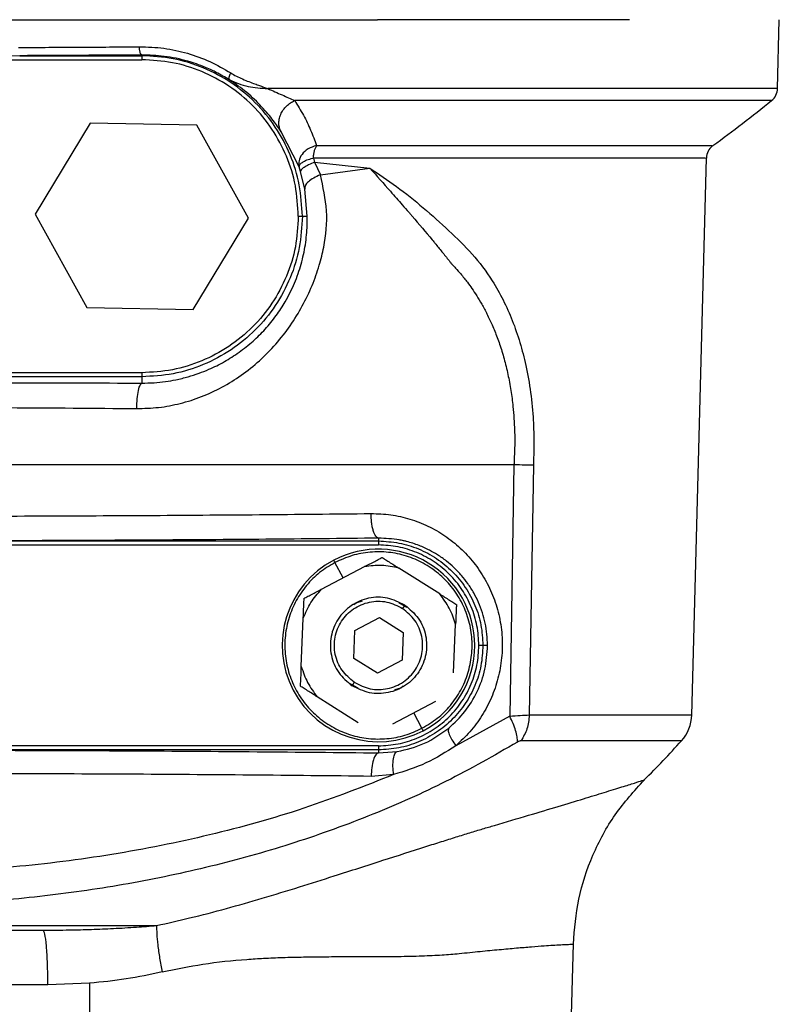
# Model space of a CAD drawing. Header units: millimetres. Extents: x 382 to 2568, y 89 to 1789.
# Tile 35 of 41: x 1852 to 1947, y 1080 to 1203. Entities that reach past the tile are written whole.
import ezdxf

# ---------------------------------------------------------------- set-up
doc = ezdxf.new("R2010")
doc.units = ezdxf.units.MM

msp = doc.modelspace()

# ---------------------------------------------------------------- linework, layer by layer
at = {"color": 7, "linetype": 'Continuous', "lineweight": 25}
for p, q in [((1946.47, 1194.09), (1946.69, 1202.67)), ((1852.01, 1198.18), (1843.32, 1198.05)), ((1852.01, 1198.18), (1867.23, 1198.18)), ((1867.23, 1198.27), (1867.23, 1198.18)), ((1843.32, 1197.68), (1867.23, 1197.68)), ((1860.81, 1189.79), (1853.95, 1178.42)), ((1874.08, 1189.54), (1860.81, 1189.79)), ((1880.51, 1177.92), (1874.08, 1189.54)), ((1886.84, 1184.32), (1884.6, 1188.71)), ((1888.62, 1185.42), (1888.76, 1184.93)), ((1888.76, 1184.93), (1889.49, 1183.33)), ((1888.76, 1184.93), (1895.67, 1184.17)), ((1935.78, 1115.99), (1937.6, 1185.42)), ((1887.02, 1183.74), (1886.84, 1184.32)), ((1887.53, 1181.55), (1887.02, 1183.74)), ((1889.49, 1183.33), (1895.67, 1184.17)), ((1887.86, 1178.17), (1887.53, 1181.55)), ((1853.95, 1178.42), (1860.38, 1166.8)), ((1873.65, 1166.55), (1880.51, 1177.92)), ((1887.24, 1178.17), (1887.86, 1178.17)), ((1860.38, 1166.8), (1873.65, 1166.55)), ((1867.23, 1158.66), (1802.23, 1158.66)), ((1867.23, 1158.16), (1802.23, 1158.16)), ((1867.23, 1158.16), (1867.23, 1157.37)), ((1913.62, 1147.17), (1913.09, 1115.85)), ((1916.04, 1147.14), (1915.52, 1116)), ((1896.73, 1138.04), (1896.73, 1137.69)), ((1824.73, 1137.69), (1896.73, 1137.69)), ((1824.73, 1137.19), (1896.73, 1137.19)), ((1889.64, 1131.68), (1895, 1134.49)), ((1892.32, 1133.09), (1891.31, 1135.01)), ((1904.37, 1131.08), (1899.26, 1134.32)), ((1893.67, 1129.77), (1893.94, 1129.99)), ((1893.94, 1129.99), (1894.74, 1130.22)), ((1899.25, 1130), (1900.27, 1129.45)), ((1900.02, 1129.69), (1899.74, 1129.27)), ((1887.11, 1122.04), (1887.36, 1128.08)), ((1893.79, 1126.51), (1896.85, 1128.13)), ((1896.85, 1128.13), (1899.79, 1126.3)), ((1906.1, 1121.26), (1906.35, 1127.3)), ((1893.67, 1123.04), (1893.79, 1126.51)), ((1899.79, 1126.3), (1899.67, 1122.84)), ((1910.33, 1124.67), (1909.75, 1124.67)), ((1896.61, 1121.21), (1893.67, 1123.04)), ((1899.67, 1122.84), (1896.61, 1121.21)), ((1894.21, 1119.34), (1893.19, 1119.9)), ((1893.72, 1120.07), (1893.44, 1119.65)), ((1899.79, 1119.58), (1899.52, 1119.36)), ((1894.2, 1115.03), (1889.09, 1118.26)), ((1899.52, 1119.36), (1898.72, 1119.12)), ((1903.82, 1117.66), (1898.46, 1114.85)), ((1902.15, 1114.34), (1901.14, 1116.26)), ((1913.09, 1115.85), (1906.36, 1112.17)), ((1896.73, 1112.15), (1824.73, 1112.15)), ((1896.73, 1111.65), (1824.73, 1111.65)), ((1896.73, 1111.65), (1896.73, 1111.27)), ((1896.73, 1111.27), (1899.06, 1111.44)), ((1898.62, 1108.57), (1895.81, 1108.35)), ((1920.76, 1077.14), (1921.03, 1087.45)), ((1860.73, 1082.56), (1855.53, 1082.35)), ((1860.73, 1082.56), (1860.73, 1077.14))]:
    msp.add_line(p, q, dxfattribs=at)
for centre, radius, start, end in [((1944.47, 1194.14), 2, 309.0897, 358.5), ((1841.69, 1320.66), 165, 305.8922, 309.0897), ((1939.6, 1185.37), 2, 128.2664, 178.5414), ((1896.73, 1124.67), 12, 0, 117.6662), ((1896.73, 1124.67), 12, 117.661, 297.661), ((1896.73, 1124.67), 12, 297.6465, 0), ((1930.78, 1116.13), 5, 317.917, 358.5269), ((1841.69, 1196.52), 125, 314.8552, 317.9379)]:
    msp.add_arc(centre, radius, start, end, dxfattribs=at)
for points, knots in [([(1834.73, 1202.67), (1838.39, 1202.67), (1845.72, 1202.67), (1856.61, 1202.67), (1867.28, 1202.67), (1877.58, 1202.67), (1887.45, 1202.67), (1893.56, 1202.67), (1896.61, 1202.67)], [0, 0, 0, 0, 0.167635, 0.33527, 0.502906, 0.670541, 0.83527, 1, 1, 1, 1]), ([(1851.86, 1199.21), (1854.39, 1199.22), (1859.48, 1199.24), (1864.45, 1199.28), (1866.94, 1199.3)], [0, 0, 0, 0, 0.498693, 1, 1, 1, 1]), ([(1866.94, 1199.3), (1867.96, 1199.27), (1869.99, 1199.2), (1872.93, 1198.54), (1875.75, 1197.53), (1877.46, 1196.53), (1878.32, 1196.04)], [0, 0, 0, 0, 0.2508374, 0.5016941, 0.7502767, 1, 1, 1, 1]), ([(1867.23, 1198.27), (1867.19, 1198.29), (1867.14, 1198.32), (1867.07, 1198.45), (1867.02, 1198.58), (1866.99, 1198.74), (1866.95, 1198.98), (1866.95, 1199.17), (1866.94, 1199.3)], [0, 0, 0, 0, 0.239442, 0.368351, 0.5, 0.631649, 0.760558, 1, 1, 1, 1]), ([(1867.23, 1198.27), (1864.72, 1198.26), (1859.71, 1198.22), (1854.58, 1198.2), (1852.01, 1198.18)], [0, 0, 0, 0, 0.500003, 1, 1, 1, 1]), ([(1878.17, 1195.17), (1877.62, 1195.49), (1876.9, 1195.92), (1875.89, 1196.41), (1875.07, 1196.77), (1874.07, 1197.15), (1872.37, 1197.69), (1870.11, 1198.18), (1868.16, 1198.24), (1867.23, 1198.27)], [0, 0, 0, 0, 0.16759, 0.219359, 0.295531, 0.402371, 0.498489, 0.761578, 1, 1, 1, 1]), ([(1878.17, 1195.17), (1878.14, 1195.2), (1878.09, 1195.27), (1878.1, 1195.48), (1878.18, 1195.74), (1878.27, 1195.94), (1878.32, 1196.04)], [0, 0, 0, 0, 0.242676, 0.5, 0.757324, 1, 1, 1, 1]), ([(1878.32, 1196.04), (1878.55, 1195.9), (1879.03, 1195.62), (1879.79, 1195.27), (1880.56, 1194.95), (1881.27, 1194.69), (1882.05, 1194.4), (1882.58, 1194.21), (1882.92, 1194.09)], [0, 0, 0, 0, 0.16004, 0.326512, 0.499891, 0.658665, 0.780412, 1, 1, 1, 1]), ([(1884.6, 1188.71), (1884.3, 1189.15), (1883.71, 1190.02), (1882.23, 1191.81), (1880.35, 1193.64), (1878.9, 1194.66), (1878.17, 1195.17)], [0, 0, 0, 0, 0.250554, 0.500449, 0.749835, 1, 1, 1, 1]), ([(1878.17, 1195.17), (1878.92, 1194.85), (1880.38, 1194.24), (1882.09, 1194.14), (1882.92, 1194.09)], [0, 0, 0, 0, 0.512622, 1, 1, 1, 1]), ([(1882.92, 1194.09), (1883.53, 1193.82), (1884.76, 1193.27), (1885.78, 1192.82), (1886.29, 1192.59)], [0, 0, 0, 0, 0.499972, 1, 1, 1, 1]), ([(1884.6, 1188.71), (1884.53, 1188.85), (1884.38, 1189.15), (1884.3, 1189.68), (1884.34, 1190.26), (1884.52, 1190.86), (1884.84, 1191.42), (1885.26, 1191.91), (1885.75, 1192.31), (1886.11, 1192.5), (1886.29, 1192.59)], [0, 0, 0, 0, 0.114951, 0.238102, 0.367398, 0.5, 0.632602, 0.761898, 0.885049, 1, 1, 1, 1]), ([(1886.29, 1192.59), (1886.66, 1191.98), (1887.42, 1190.76), (1888.32, 1188.88), (1888.78, 1187.63), (1889.01, 1186.99)], [0, 0, 0, 0, 0.325599, 0.656187, 1, 1, 1, 1]), ([(1889.01, 1186.99), (1888.64, 1186.86), (1887.9, 1186.62), (1887.15, 1185.9), (1886.74, 1185.09), (1886.81, 1184.57), (1886.84, 1184.32)], [0, 0, 0, 0, 0.260016, 0.511843, 0.757105, 1, 1, 1, 1]), ([(1886.84, 1184.32), (1886.85, 1184.4), (1886.87, 1184.57), (1887.21, 1184.89), (1887.75, 1185.2), (1888.28, 1185.33), (1888.53, 1185.4)], [0, 0, 0, 0, 0.252998, 0.504876, 0.755416, 1, 1, 1, 1]), ([(1888.76, 1184.93), (1888.51, 1184.82), (1887.98, 1184.59), (1887.42, 1184.26), (1887.06, 1183.96), (1887.03, 1183.81), (1887.02, 1183.74)], [0, 0, 0, 0, 0.245864, 0.5, 0.754136, 1, 1, 1, 1]), ([(1866.59, 1154.2), (1867.5, 1154.22), (1869.33, 1154.27), (1872.05, 1154.79), (1874.7, 1155.63), (1877.25, 1156.82), (1879.68, 1158.32), (1881.93, 1160.13), (1883.98, 1162.21), (1885.78, 1164.52), (1887.29, 1166.98), (1888.5, 1169.53), (1889.36, 1171.97), (1890.12, 1175.01), (1890.49, 1178.82), (1889.82, 1181.83), (1889.49, 1183.33)], [0, 0, 0, 0, 0.061867, 0.123481, 0.185834, 0.248681, 0.311714, 0.376023, 0.441148, 0.506529, 0.573401, 0.64062, 0.707966, 0.768493, 0.885375, 1, 1, 1, 1]), ([(1889.49, 1183.33), (1889.2, 1183.2), (1888.61, 1182.94), (1887.97, 1182.48), (1887.56, 1182), (1887.54, 1181.7), (1887.53, 1181.55)], [0, 0, 0, 0, 0.245315, 0.5, 0.754685, 1, 1, 1, 1]), ([(1895.67, 1184.17), (1896.52, 1183.2), (1897.88, 1181.65), (1899.48, 1179.84), (1900.34, 1178.86), (1900.73, 1178.41), (1900.87, 1178.24), (1901.77, 1177.21), (1902.63, 1176.19), (1903.56, 1175.07), (1903.96, 1174.58), (1904.65, 1173.73), (1905.3, 1172.91), (1905.69, 1172.43), (1905.78, 1172.3), (1905.81, 1172.27), (1905.82, 1172.26), (1905.82, 1172.26), (1905.82, 1172.26), (1905.82, 1172.26)], [0, 0, 0, 0, 0.23784, 0.379896, 0.458125, 0.486261, 0.494935, 0.500018, 0.749997, 0.753712, 0.785309, 0.874999, 0.968098, 0.991698, 0.997777, 0.999364, 0.999798, 0.999928, 1, 1, 1, 1]), ([(1895.67, 1184.17), (1896.78, 1183.42), (1899.09, 1181.86), (1902.36, 1179.23), (1905.5, 1176.4), (1908.47, 1173.55), (1910.68, 1170.61), (1912.29, 1167.77), (1913.44, 1165.19), (1914.39, 1162.46), (1915.16, 1159.46), (1915.73, 1156.2), (1915.98, 1153.57), (1916.07, 1151.78), (1916.09, 1150.86), (1916.1, 1149.94), (1916.1, 1149.12), (1916.07, 1148.19), (1916.05, 1147.56), (1916.04, 1147.14)], [0, 0, 0, 0, 0.094416, 0.196379, 0.300095, 0.400538, 0.49975, 0.562677, 0.625159, 0.687808, 0.749774, 0.819947, 0.889999, 0.908252, 0.926487, 0.944784, 0.96314, 0.975072, 1, 1, 1, 1]), ([(1867.23, 1157.37), (1867.74, 1157.38), (1868.72, 1157.4), (1870.14, 1157.55), (1871.56, 1157.79), (1872.96, 1158.13), (1874.33, 1158.57), (1875.85, 1159.18), (1877.54, 1160.01), (1879.39, 1161.2), (1881.1, 1162.56), (1882.65, 1164.1), (1884, 1165.76), (1885.01, 1167.31), (1885.74, 1168.67), (1886.28, 1169.84), (1886.88, 1171.42), (1887.42, 1173.38), (1887.82, 1175.78), (1887.85, 1177.39), (1887.86, 1178.17)], [0, 0, 0, 0, 0.044559, 0.086141, 0.124746, 0.169939, 0.211644, 0.249869, 0.311944, 0.374065, 0.43861, 0.499322, 0.562914, 0.625105, 0.665848, 0.70737, 0.749876, 0.836105, 0.920939, 1, 1, 1, 1]), ([(1905.82, 1172.26), (1905.82, 1172.26), (1905.82, 1172.26), (1905.82, 1172.26), (1905.82, 1172.25), (1905.83, 1172.24), (1905.88, 1172.2), (1906.05, 1172.02), (1906.43, 1171.61), (1907.06, 1170.89), (1907.74, 1170.05), (1908.4, 1169.14), (1909, 1168.23), (1909.63, 1167.18), (1910.28, 1165.96), (1910.93, 1164.59), (1911.55, 1163.04), (1912.04, 1161.62), (1912.39, 1160.4), (1912.64, 1159.44), (1912.87, 1158.46), (1913.06, 1157.47), (1913.24, 1156.46), (1913.38, 1155.45), (1913.57, 1153.81), (1913.71, 1151.75), (1913.72, 1149.54), (1913.66, 1148.17), (1913.63, 1147.49), (1913.62, 1147.27), (1913.62, 1147.2), (1913.62, 1147.17)], [0, 0, 0, 0, 0.000004, 0.000041, 0.000145, 0.000544, 0.002082, 0.008121, 0.032087, 0.071762, 0.126972, 0.165476, 0.20908, 0.257902, 0.311827, 0.370267, 0.433147, 0.500556, 0.536308, 0.57208, 0.60794, 0.643931, 0.679811, 0.715429, 0.750878, 0.852844, 0.927572, 0.977612, 0.992604, 0.997251, 1, 1, 1, 1]), ([(1802.23, 1157.37), (1807.64, 1157.39), (1818.43, 1157.43), (1834.77, 1157.45), (1851.08, 1157.43), (1861.84, 1157.39), (1867.23, 1157.37)], [0, 0, 0, 0, 0.250778, 0.50085, 0.750026, 1, 1, 1, 1]), ([(1866.59, 1154.2), (1866.61, 1154.61), (1866.66, 1155.47), (1866.81, 1156.5), (1867.01, 1157.21), (1867.16, 1157.32), (1867.23, 1157.37)], [0, 0, 0, 0, 0.242872, 0.5, 0.757128, 1, 1, 1, 1]), ([(1802.87, 1154.2), (1808.17, 1154.24), (1818.75, 1154.33), (1834.77, 1154.36), (1850.76, 1154.33), (1861.31, 1154.24), (1866.59, 1154.2)], [0, 0, 0, 0, 0.250774, 0.50085, 0.75003, 1, 1, 1, 1]), ([(1916.04, 1147.14), (1915.7, 1147.15), (1915.01, 1147.15), (1914.09, 1147.17), (1913.62, 1147.17)], [0, 0, 0, 0, 0.500003, 1, 1, 1, 1]), ([(1824.88, 1140.78), (1829.64, 1140.78), (1839.19, 1140.77), (1853.52, 1140.8), (1867.78, 1140.87), (1881.95, 1140.97), (1891.19, 1141.06), (1895.81, 1141.11)], [0, 0, 0, 0, 0.198731, 0.398095, 0.598092, 0.798727, 1, 1, 1, 1]), ([(1896.73, 1138.04), (1896.61, 1138.09), (1896.44, 1138.17), (1896.22, 1138.56), (1896.08, 1138.96), (1895.96, 1139.45), (1895.84, 1140.16), (1895.82, 1140.74), (1895.81, 1141.11)], [0, 0, 0, 0, 0.239554, 0.368423, 0.5, 0.631577, 0.760446, 1, 1, 1, 1]), ([(1895.81, 1141.11), (1896.63, 1141.09), (1898.27, 1141.03), (1900.65, 1140.48), (1902.92, 1139.6), (1905.04, 1138.38), (1906.96, 1136.85), (1908.64, 1135.03), (1910.05, 1132.96), (1911.13, 1130.67), (1911.86, 1128.22), (1912.2, 1125.67), (1912.14, 1123.09), (1911.69, 1120.56), (1910.86, 1118.13), (1909.67, 1115.89), (1908.18, 1113.85), (1906.97, 1112.73), (1906.36, 1112.17)], [0, 0, 0, 0, 0.06295, 0.125373, 0.187715, 0.250384, 0.312713, 0.375446, 0.437807, 0.500547, 0.562895, 0.625616, 0.687877, 0.750578, 0.812719, 0.875384, 0.937547, 1, 1, 1, 1]), ([(1896.73, 1138.04), (1892.07, 1137.99), (1882.75, 1137.89), (1868.41, 1137.79), (1853.91, 1137.72), (1839.31, 1137.69), (1829.59, 1137.7), (1824.73, 1137.71)], [0, 0, 0, 0, 0.1995815, 0.3997922, 0.6002141, 0.8004251, 1, 1, 1, 1]), ([(1910.33, 1124.67), (1910.27, 1125.6), (1910.19, 1126.99), (1909.7, 1128.76), (1909.22, 1130.03), (1908.61, 1131.25), (1907.9, 1132.37), (1907.07, 1133.43), (1906.18, 1134.36), (1905.18, 1135.22), (1904.16, 1135.94), (1903.02, 1136.59), (1901.74, 1137.17), (1900.64, 1137.53), (1899.88, 1137.71), (1899.58, 1137.77), (1898.55, 1137.97), (1897.6, 1138.01), (1896.73, 1138.04)], [0, 0, 0, 0, 0.1249112, 0.1862902, 0.2496021, 0.3106857, 0.3747816, 0.4352127, 0.4999533, 0.5589773, 0.6246424, 0.6794808, 0.7498868, 0.8289351, 0.8478242, 0.8629843, 0.8744184, 1, 1, 1, 1]), ([(1895, 1134.49), (1895.42, 1134.71), (1896.06, 1135.04), (1896.77, 1135.42), (1897.05, 1135.57), (1897.16, 1135.62), (1897.17, 1135.63), (1897.18, 1135.63)], [0, 0, 0, 0, 0.4995, 0.749205, 0.874456, 0.939464, 1, 1, 1, 1]), ([(1897.18, 1135.63), (1897.18, 1135.63), (1897.19, 1135.62), (1897.3, 1135.56), (1897.57, 1135.38), (1898.25, 1134.95), (1898.85, 1134.57), (1899.26, 1134.32)], [0, 0, 0, 0, 0.060825, 0.126362, 0.252075, 0.502273, 1, 1, 1, 1]), ([(1887.46, 1130.54), (1887.47, 1130.54), (1887.48, 1130.55), (1887.59, 1130.6), (1887.88, 1130.76), (1888.58, 1131.13), (1889.22, 1131.46), (1889.64, 1131.68)], [0, 0, 0, 0, 0.0608355, 0.1263861, 0.2521271, 0.5027701, 1, 1, 1, 1]), ([(1887.36, 1128.08), (1887.38, 1128.56), (1887.41, 1129.28), (1887.44, 1130.08), (1887.46, 1130.4), (1887.46, 1130.52), (1887.46, 1130.53), (1887.46, 1130.54)], [0, 0, 0, 0, 0.499527, 0.749257, 0.874361, 0.939421, 1, 1, 1, 1]), ([(1904.37, 1131.08), (1904.77, 1130.82), (1905.38, 1130.44), (1906.05, 1130.01), (1906.33, 1129.84), (1906.43, 1129.77), (1906.44, 1129.77), (1906.45, 1129.76)], [0, 0, 0, 0, 0.499527, 0.749257, 0.874361, 0.939421, 1, 1, 1, 1]), ([(1906.45, 1129.76), (1906.45, 1129.76), (1906.45, 1129.74), (1906.44, 1129.62), (1906.43, 1129.3), (1906.39, 1128.5), (1906.37, 1127.78), (1906.35, 1127.3)], [0, 0, 0, 0, 0.060825, 0.126362, 0.252075, 0.502273, 1, 1, 1, 1]), ([(1905.5, 1114.37), (1906.19, 1115.02), (1907.58, 1116.33), (1909.1, 1118.85), (1910.14, 1121.67), (1910.26, 1123.67), (1910.33, 1124.67)], [0, 0, 0, 0, 0.249812, 0.500379, 0.749486, 1, 1, 1, 1]), ([(1887.01, 1119.58), (1887.01, 1119.58), (1887.01, 1119.6), (1887.02, 1119.72), (1887.03, 1120.04), (1887.07, 1120.84), (1887.1, 1121.56), (1887.11, 1122.04)], [0, 0, 0, 0, 0.060825, 0.126362, 0.252075, 0.502273, 1, 1, 1, 1]), ([(1889.09, 1118.26), (1888.69, 1118.52), (1888.08, 1118.9), (1887.41, 1119.33), (1887.13, 1119.5), (1887.03, 1119.57), (1887.02, 1119.58), (1887.01, 1119.58)], [0, 0, 0, 0, 0.499527, 0.749257, 0.874361, 0.939421, 1, 1, 1, 1]), ([(1898.62, 1108.57), (1894.92, 1107.11), (1887.49, 1104.17), (1875.7, 1100.91), (1863.6, 1098.47), (1851.24, 1096.92), (1838.76, 1096.22), (1826.23, 1096.38), (1813.77, 1097.38), (1801.53, 1099.24), (1789.53, 1101.97), (1777.9, 1105.63), (1766.72, 1110.14), (1759.81, 1113.95), (1756.37, 1115.85)], [0, 0, 0, 0, 0.082668, 0.166117, 0.249988, 0.332848, 0.416291, 0.499854, 0.583069, 0.666338, 0.749254, 0.833228, 0.916944, 1, 1, 1, 1]), ([(1913.09, 1115.85), (1913.54, 1115.89), (1914.48, 1115.97), (1915.17, 1115.99), (1915.52, 1116)], [0, 0, 0, 0, 0.481617, 1, 1, 1, 1]), ([(1914.07, 1112.62), (1914.06, 1112.83), (1914.04, 1113.25), (1913.84, 1114.05), (1913.53, 1114.93), (1913.24, 1115.54), (1913.09, 1115.85)], [0, 0, 0, 0, 0.247176, 0.5, 0.752824, 1, 1, 1, 1]), ([(1899.06, 1111.44), (1900.23, 1111.71), (1902.54, 1112.25), (1904.52, 1113.67), (1905.5, 1114.37)], [0, 0, 0, 0, 0.501742, 1, 1, 1, 1]), ([(1905.5, 1114.37), (1905.46, 1114.29), (1905.38, 1114.12), (1905.53, 1113.59), (1905.85, 1112.92), (1906.19, 1112.41), (1906.36, 1112.17)], [0, 0, 0, 0, 0.243482, 0.5, 0.756518, 1, 1, 1, 1]), ([(1914.07, 1112.62), (1911.13, 1110.94), (1905.33, 1107.62), (1896.01, 1103.49), (1886.41, 1100), (1876.44, 1097.17), (1866.25, 1094.98), (1855.84, 1093.43), (1845.32, 1092.46), (1838.27, 1092.34), (1834.73, 1092.28)], [0, 0, 0, 0, 0.1265517, 0.2501073, 0.3763834, 0.4999537, 0.6256036, 0.7503355, 0.8748822, 1, 1, 1, 1]), ([(1906.36, 1112.17), (1905.15, 1111.39), (1902.72, 1109.84), (1899.99, 1108.99), (1898.62, 1108.57)], [0, 0, 0, 0, 0.4987898, 1, 1, 1, 1]), ([(1914.5, 1112.78), (1914.47, 1112.78), (1914.41, 1112.77), (1914.26, 1112.73), (1914.15, 1112.66), (1914.07, 1112.62)], [0, 0, 0, 0, 0.247599, 0.501003, 1, 1, 1, 1]), ([(1834.73, 1111.62), (1839.97, 1111.61), (1850.48, 1111.6), (1866.14, 1111.54), (1881.64, 1111.43), (1891.7, 1111.33), (1896.73, 1111.27)], [0, 0, 0, 0, 0.249612, 0.499993, 0.750377, 1, 1, 1, 1]), ([(1896.73, 1111.27), (1896.62, 1111.22), (1896.38, 1111.12), (1896.08, 1110.44), (1895.86, 1109.47), (1895.83, 1108.72), (1895.81, 1108.35)], [0, 0, 0, 0, 0.24086, 0.5, 0.75914, 1, 1, 1, 1]), ([(1898.62, 1108.57), (1898.58, 1108.92), (1898.5, 1109.63), (1898.57, 1110.57), (1898.75, 1111.24), (1898.96, 1111.38), (1899.06, 1111.44)], [0, 0, 0, 0, 0.241534, 0.5, 0.758466, 1, 1, 1, 1]), ([(1895.81, 1108.35), (1890.82, 1108.41), (1880.86, 1108.51), (1865.57, 1108.62), (1850.18, 1108.68), (1839.87, 1108.69), (1834.73, 1108.7)], [0, 0, 0, 0, 0.2515528, 0.5020701, 0.7515523, 1, 1, 1, 1]), ([(1921.02, 1087.41), (1921.18, 1089.3), (1921.48, 1093.11), (1923.32, 1098.58), (1926.04, 1103.68), (1928.6, 1106.51), (1929.87, 1107.92)], [0, 0, 0, 0, 0.247714, 0.5, 0.752286, 1, 1, 1, 1]), ([(1854.92, 1089.17), (1856.02, 1089.18), (1858.05, 1089.19), (1860.97, 1089.26), (1863.75, 1089.38), (1866.47, 1089.54), (1868.25, 1089.68), (1869.08, 1089.75)], [0, 0, 0, 0, 0.2286608, 0.4191521, 0.6118896, 0.8180446, 1, 1, 1, 1]), ([(1869.08, 1089.75), (1869.08, 1089.43), (1869.07, 1088.78), (1869.2, 1087.36), (1869.43, 1085.72), (1869.66, 1084.54), (1869.77, 1083.96)], [0, 0, 0, 0, 0.245776, 0.5, 0.754224, 1, 1, 1, 1]), ([(1869.77, 1083.96), (1868.28, 1083.64), (1865.3, 1083.01), (1862.25, 1082.71), (1860.73, 1082.56)], [0, 0, 0, 0, 0.501516, 1, 1, 1, 1])]:
    msp.add_open_spline(points, degree=3, knots=knots, dxfattribs=at)
for points in [[(1928.03, 1202.67), (1923.58, 1202.67), (1914.69, 1202.67), (1902.64, 1202.67), (1896.61, 1202.67)], [(1887.24, 1178.17), (1887.17, 1179.48), (1887.02, 1182.1), (1885.83, 1185.88), (1883.98, 1189.36), (1881.47, 1192.41), (1878.42, 1194.92), (1874.94, 1196.77), (1871.16, 1197.96), (1868.54, 1198.11), (1867.23, 1198.18)], [(1867.23, 1198.18), (1867.23, 1198.17), (1867.23, 1198.16), (1867.23, 1198.04), (1867.23, 1197.88), (1867.23, 1197.75), (1867.23, 1197.68)], [(1886.74, 1178.17), (1886.67, 1179.45), (1886.53, 1182), (1885.36, 1185.69), (1883.56, 1189.08), (1881.12, 1192.06), (1878.14, 1194.5), (1874.75, 1196.31), (1871.06, 1197.47), (1868.51, 1197.61), (1867.23, 1197.68)], [(1888.62, 1185.42), (1888.63, 1185.57), (1888.65, 1185.88), (1888.74, 1186.31), (1888.87, 1186.69), (1888.99, 1186.89), (1889.06, 1186.99)], [(1886.74, 1178.17), (1886.67, 1176.89), (1886.53, 1174.34), (1885.36, 1170.66), (1883.56, 1167.26), (1881.12, 1164.28), (1878.14, 1161.84), (1874.75, 1160.04), (1871.06, 1158.88), (1868.51, 1158.73), (1867.23, 1158.66)], [(1887.24, 1178.17), (1887.17, 1176.86), (1887.02, 1174.24), (1885.83, 1170.46), (1883.98, 1166.98), (1881.47, 1163.93), (1878.42, 1161.42), (1874.94, 1159.57), (1871.16, 1158.38), (1868.54, 1158.23), (1867.23, 1158.16)], [(1886.74, 1178.17), (1886.81, 1178.17), (1886.94, 1178.17), (1887.1, 1178.17), (1887.22, 1178.17), (1887.23, 1178.17), (1887.24, 1178.17)], [(1867.23, 1158.66), (1867.23, 1158.59), (1867.23, 1158.46), (1867.23, 1158.3), (1867.23, 1158.19), (1867.23, 1158.17), (1867.23, 1158.16)], [(1862.78, 1147.17), (1858.12, 1147.17), (1848.81, 1147.17), (1834.73, 1147.17), (1820.65, 1147.17), (1811.34, 1147.17), (1806.68, 1147.17)], [(1913.62, 1147.17), (1909.53, 1147.17), (1901.36, 1147.17), (1888.71, 1147.17), (1875.85, 1147.17), (1867.14, 1147.17), (1862.78, 1147.17)], [(1896.73, 1137.69), (1897.58, 1137.64), (1899.29, 1137.54), (1901.74, 1136.77), (1904.01, 1135.57), (1905.99, 1133.93), (1907.62, 1131.95), (1908.83, 1129.68), (1909.6, 1127.23), (1909.7, 1125.52), (1909.75, 1124.67)], [(1896.73, 1137.69), (1896.73, 1137.68), (1896.73, 1137.66), (1896.73, 1137.54), (1896.73, 1137.38), (1896.73, 1137.25), (1896.73, 1137.19)], [(1909.25, 1124.67), (1909.2, 1125.49), (1909.11, 1127.13), (1908.36, 1129.49), (1907.21, 1131.67), (1905.64, 1133.58), (1903.73, 1135.15), (1901.55, 1136.3), (1899.19, 1137.05), (1897.55, 1137.14), (1896.73, 1137.19)], [(1902.15, 1114.34), (1902.8, 1114.73), (1904.12, 1115.51), (1905.75, 1117.15), (1907.04, 1119.05), (1907.94, 1121.17), (1908.41, 1123.43), (1908.43, 1125.73), (1908, 1127.99), (1907.13, 1130.12), (1905.87, 1132.05), (1904.25, 1133.69), (1902.35, 1134.98), (1900.23, 1135.88), (1897.98, 1136.35), (1895.68, 1136.36), (1893.4, 1135.95), (1892.01, 1135.32), (1891.31, 1135.01)], [(1891.31, 1135.01), (1890.66, 1134.61), (1889.34, 1133.83), (1887.71, 1132.19), (1886.42, 1130.29), (1885.52, 1128.17), (1885.05, 1125.92), (1885.03, 1123.61), (1885.46, 1121.35), (1886.33, 1119.22), (1887.59, 1117.29), (1889.21, 1115.65), (1891.11, 1114.36), (1893.23, 1113.46), (1895.48, 1112.99), (1897.78, 1112.98), (1900.06, 1113.39), (1901.45, 1114.02), (1902.15, 1114.34)], [(1899.26, 1134.32), (1898.55, 1134.46), (1897.14, 1134.75), (1895.71, 1134.58), (1895, 1134.49)], [(1887.36, 1128.08), (1887.64, 1128.74), (1888.21, 1130.07), (1889.16, 1131.14), (1889.64, 1131.68)], [(1900.02, 1129.69), (1899.31, 1130.05), (1897.9, 1130.75), (1895.47, 1130.69), (1893.26, 1129.76), (1891.58, 1128.04), (1890.68, 1125.81), (1890.71, 1123.42), (1891.62, 1121.17), (1892.84, 1120.16), (1893.44, 1119.65)], [(1906.35, 1127.3), (1906.12, 1127.99), (1905.66, 1129.35), (1904.8, 1130.5), (1904.37, 1131.08)], [(1893.72, 1120.07), (1893.16, 1120.53), (1892.05, 1121.46), (1891.21, 1123.53), (1891.18, 1125.72), (1892.01, 1127.76), (1893.55, 1129.34), (1895.57, 1130.19), (1897.8, 1130.25), (1899.09, 1129.6), (1899.74, 1129.27)], [(1900.02, 1129.69), (1900.62, 1129.19), (1901.84, 1128.17), (1902.75, 1125.92), (1902.78, 1123.53), (1901.88, 1121.3), (1900.2, 1119.58), (1897.99, 1118.65), (1895.56, 1118.59), (1894.15, 1119.3), (1893.44, 1119.65)], [(1893.72, 1120.07), (1894.37, 1119.74), (1895.66, 1119.09), (1897.89, 1119.16), (1899.91, 1120.01), (1901.45, 1121.58), (1902.28, 1123.62), (1902.25, 1125.82), (1901.41, 1127.88), (1900.3, 1128.81), (1899.74, 1129.27)], [(1909.75, 1124.67), (1909.7, 1123.82), (1909.6, 1122.12), (1908.83, 1119.66), (1907.62, 1117.39), (1905.99, 1115.41), (1904.01, 1113.78), (1901.74, 1112.57), (1899.29, 1111.8), (1897.58, 1111.7), (1896.73, 1111.65)], [(1896.73, 1112.15), (1897.55, 1112.2), (1899.19, 1112.29), (1901.55, 1113.04), (1903.73, 1114.19), (1905.64, 1115.76), (1907.21, 1117.67), (1908.36, 1119.85), (1909.11, 1122.21), (1909.2, 1123.85), (1909.25, 1124.67)], [(1909.75, 1124.67), (1909.74, 1124.67), (1909.72, 1124.67), (1909.6, 1124.67), (1909.44, 1124.67), (1909.31, 1124.67), (1909.25, 1124.67)], [(1887.11, 1122.04), (1887.34, 1121.35), (1887.8, 1119.99), (1888.66, 1118.84), (1889.09, 1118.26)], [(1915.52, 1116), (1915.47, 1115.4), (1915.35, 1114.21), (1914.78, 1113.26), (1914.5, 1112.78)], [(1896.73, 1112.15), (1896.73, 1112.09), (1896.73, 1111.96), (1896.73, 1111.8), (1896.73, 1111.68), (1896.73, 1111.66), (1896.73, 1111.65)], [(1834.73, 1089.75), (1837.71, 1089.75), (1843.68, 1089.75), (1852.49, 1089.75), (1861.06, 1089.75), (1866.41, 1089.75), (1869.08, 1089.75)], [(1834.73, 1089.17), (1837.01, 1089.17), (1841.56, 1089.17), (1848.33, 1089.17), (1852.72, 1089.17), (1854.92, 1089.17)], [(1855.53, 1082.35), (1855.52, 1083.25), (1855.49, 1085.05), (1855.35, 1087.3), (1855.15, 1088.87), (1855, 1089.07), (1854.92, 1089.17)]]:
    msp.add_open_spline(points, degree=3, dxfattribs=at)
at = {"color": 8, "linetype": 'Continuous', "lineweight": 25}
for points, knots in [([(1946.38, 1194.09), (1946.4, 1194.09), (1946.49, 1194.09), (1945.84, 1194.09), (1944.42, 1194.09), (1942.16, 1194.09), (1939.16, 1194.09), (1935.41, 1194.09), (1930.95, 1194.09), (1925.81, 1194.09), (1920.02, 1194.09), (1913.63, 1194.09), (1906.68, 1194.09), (1899.21, 1194.09), (1891.31, 1194.09), (1885.72, 1194.09), (1882.92, 1194.09)], [0, 0, 0, 0, 0.026466, 0.101353, 0.176241, 0.251128, 0.326015, 0.400902, 0.475789, 0.550677, 0.625564, 0.700451, 0.775338, 0.850226, 0.925113, 1, 1, 1, 1]), ([(1945.67, 1192.59), (1945.62, 1192.59), (1945.52, 1192.59), (1943.68, 1192.59), (1940.58, 1192.59), (1936.15, 1192.59), (1930.48, 1192.59), (1923.63, 1192.59), (1915.7, 1192.59), (1906.77, 1192.59), (1896.99, 1192.59), (1889.86, 1192.59), (1886.29, 1192.59)], [0, 0, 0, 0, 0.092297, 0.193153, 0.294009, 0.394865, 0.495721, 0.596577, 0.697432, 0.798288, 0.899144, 1, 1, 1, 1]), ([(1889.06, 1186.99), (1891.6, 1186.99), (1896.69, 1186.99), (1903.73, 1186.99), (1910.27, 1186.99), (1916.22, 1186.99), (1921.55, 1186.99), (1926.21, 1186.99), (1930.16, 1186.99), (1933.38, 1186.99), (1935.84, 1186.99), (1937.5, 1186.99), (1938.36, 1186.99), (1938.34, 1186.99), (1938.33, 1186.99)], [0, 0, 0, 0, 0.0861075, 0.172215, 0.2583225, 0.34443, 0.4305375, 0.516645, 0.6027525, 0.68886, 0.7749675, 0.861075, 0.9471825, 1, 1, 1, 1]), ([(1937.5, 1185.42), (1937.51, 1185.42), (1937.53, 1185.42), (1936.68, 1185.42), (1935.04, 1185.42), (1932.59, 1185.42), (1929.4, 1185.42), (1925.48, 1185.42), (1920.86, 1185.42), (1915.57, 1185.42), (1909.67, 1185.42), (1903.18, 1185.42), (1896.19, 1185.42), (1891.15, 1185.42), (1888.62, 1185.42)], [0, 0, 0, 0, 0.052819, 0.138927, 0.225034, 0.311141, 0.397249, 0.483356, 0.569463, 0.655571, 0.741678, 0.827785, 0.913893, 1, 1, 1, 1]), ([(1891.31, 1135.01), (1891.29, 1135.05), (1891.24, 1135.15), (1891.19, 1135.25), (1891.16, 1135.3), (1891.16, 1135.29), (1891.16, 1135.29)], [0, 0, 0, 0, 0.285102, 0.570203, 0.855305, 1, 1, 1, 1]), ([(1902.3, 1114.05), (1902.3, 1114.05), (1902.3, 1114.04), (1902.27, 1114.1), (1902.22, 1114.19), (1902.17, 1114.29), (1902.15, 1114.34)], [0, 0, 0, 0, 0.14431, 0.42954, 0.71477, 1, 1, 1, 1]), ([(1869.08, 1089.75), (1870.45, 1090.06), (1873.37, 1090.71), (1877.76, 1091.86), (1882.33, 1093.17), (1886.82, 1094.54), (1891.88, 1096.14), (1897.21, 1097.86), (1901.6, 1099.27), (1904.58, 1100.21), (1906.4, 1100.79), (1908.11, 1101.31), (1909.7, 1101.8), (1912.21, 1102.54), (1915.48, 1103.5), (1919.19, 1104.61), (1922.33, 1105.56), (1925, 1106.38), (1927.15, 1107.05), (1928.71, 1107.54), (1929.68, 1107.85), (1929.8, 1107.89), (1929.85, 1107.91)], [0, 0, 0, 0, 0.042924, 0.091472, 0.139069, 0.189371, 0.237654, 0.307125, 0.371909, 0.396444, 0.420156, 0.443031, 0.465055, 0.486217, 0.552038, 0.616514, 0.679548, 0.741059, 0.8074, 0.872712, 0.936961, 1, 1, 1, 1]), ([(1869.77, 1083.96), (1871.46, 1084.31), (1875, 1085.05), (1879.23, 1085.48), (1882.52, 1085.68), (1884.89, 1085.78), (1887.51, 1085.84), (1890.19, 1085.87), (1893.28, 1085.88), (1896.28, 1085.88), (1899.38, 1085.9), (1902.08, 1085.96), (1904.6, 1086.07), (1907.04, 1086.28), (1909.44, 1086.54), (1911.82, 1086.76), (1913.96, 1086.96), (1915.83, 1087.11), (1917.32, 1087.23), (1918.53, 1087.31), (1919.52, 1087.36), (1920.33, 1087.4), (1920.91, 1087.42), (1920.99, 1087.43), (1921.02, 1087.43)], [0, 0, 0, 0, 0.061228, 0.128107, 0.15427, 0.184159, 0.217784, 0.25515, 0.290206, 0.343442, 0.382173, 0.42811, 0.469667, 0.506857, 0.55627, 0.605719, 0.655207, 0.704738, 0.754313, 0.794284, 0.838846, 0.887999, 0.941743, 1, 1, 1, 1])]:
    msp.add_open_spline(points, degree=3, knots=knots, dxfattribs=at)
for points in [[(1915.52, 1116), (1917.61, 1116), (1921.77, 1116), (1926.77, 1116), (1930.77, 1116), (1933.63, 1116), (1935.44, 1116), (1935.67, 1116), (1935.78, 1116)], [(1934.49, 1112.78), (1934.38, 1112.78), (1934.16, 1112.78), (1932.37, 1112.78), (1929.55, 1112.78), (1925.59, 1112.78), (1920.66, 1112.78), (1916.55, 1112.78), (1914.5, 1112.78)], [(1855.53, 1082.35), (1853.06, 1082.35), (1848.14, 1082.35), (1840.96, 1082.35), (1834.08, 1082.35), (1827.61, 1082.35), (1821.64, 1082.35), (1816.27, 1082.35), (1811.58, 1082.35), (1807.65, 1082.35), (1804.52, 1082.35), (1802.26, 1082.35), (1800.83, 1082.35), (1800.66, 1082.35), (1800.57, 1082.35)]]:
    msp.add_open_spline(points, degree=3, dxfattribs=at)

doc.saveas('drawing.dxf')
